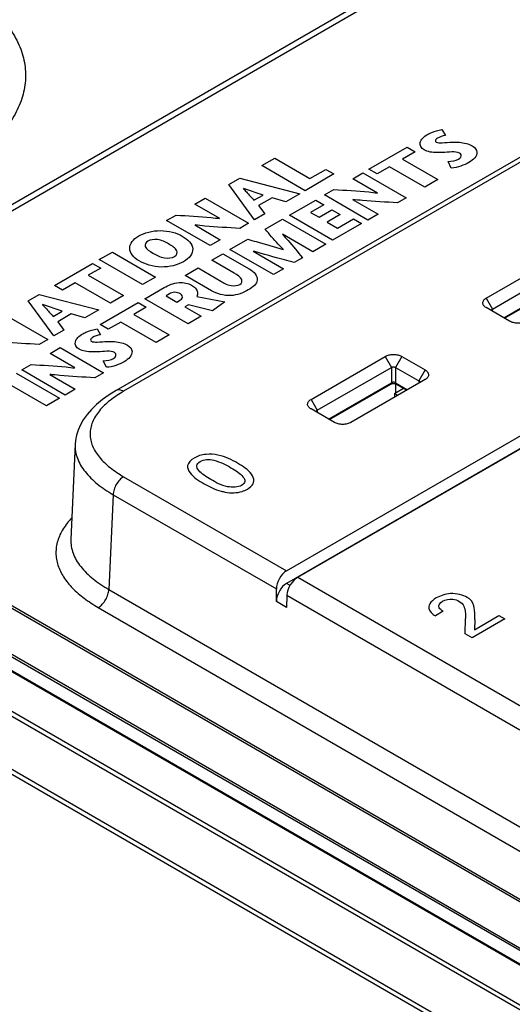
# Model space of a CAD drawing. Header units: inches. Extents: x 0 to 34, y 0 to 22.
# Tile 42 of 63: x 27.583 to 28.233, y 17.511 to 18.808. Entities that reach past the tile are written whole.
import ezdxf

# ---------------------------------------------------------------- set-up
doc = ezdxf.new("R2010")
doc.units = ezdxf.units.IN
doc.header["$LTSCALE"] = 1.87
doc.header["$MEASUREMENT"] = 0
doc.layers.get('0').update_dxf_attribs({"linetype": 'CONTINUOUS'})
doc.layers.add('DATUMCURVES', color=7, linetype='CONTINUOUS')

msp = doc.modelspace()

# ---------------------------------------------------------------- linework, layer by layer
at = {"color": 40, "linetype": 'CONTINUOUS'}
for p, q in [((27.2844, 18.3979), (28.8015, 19.2739)), ((28.8089, 19.2696), (27.2918, 18.3936)), ((28.1402, 18.6632), (28.1448, 18.6555)), ((28.0441, 18.6111), (28.0943, 18.64)), ((28.0943, 18.64), (28.105, 18.6339)), ((27.9026, 18.6158), (27.9199, 18.6257)), ((27.9199, 18.6257), (27.9663, 18.5989)), ((28.105, 18.6339), (28.0885, 18.6243)), ((27.9598, 18.5828), (27.9026, 18.6158)), ((28.0713, 18.6144), (28.0548, 18.6049)), ((28.1178, 18.5876), (28.0713, 18.6144)), ((28.0885, 18.6243), (28.135, 18.5975)), ((28.1526, 18.6126), (28.1484, 18.6211)), ((27.9979, 18.6048), (27.9598, 18.5828)), ((27.9663, 18.5989), (27.9872, 18.6109)), ((27.9872, 18.6109), (27.9979, 18.6048)), ((28.0226, 18.5986), (28.0361, 18.6064)), ((28.0361, 18.6064), (28.0933, 18.5734)), ((28.0548, 18.6049), (28.0441, 18.6111)), ((27.8594, 18.5908), (27.8738, 18.5991)), ((27.8932, 18.5444), (27.8594, 18.5908)), ((27.8738, 18.5991), (27.9527, 18.5787)), ((28.0553, 18.5797), (28.0226, 18.5986)), ((28.135, 18.5975), (28.1178, 18.5876)), ((27.9044, 18.577), (27.8785, 18.5856)), ((27.8924, 18.5701), (27.9044, 18.577)), ((27.9527, 18.5787), (27.9344, 18.5681)), ((27.9853, 18.5771), (27.9978, 18.5843)), ((28.0424, 18.5441), (27.9853, 18.5771)), ((27.8146, 18.5649), (27.8282, 18.5728)), ((27.8474, 18.546), (27.8146, 18.5649)), ((27.8282, 18.5728), (27.8853, 18.5398)), ((27.9163, 18.5734), (27.8986, 18.5632)), ((27.8986, 18.5632), (27.9067, 18.5521)), ((27.9344, 18.5681), (27.9163, 18.5734)), ((27.9391, 18.5504), (27.9738, 18.5704)), ((27.9845, 18.5643), (27.967, 18.5542)), ((27.9738, 18.5704), (27.9845, 18.5643)), ((28.0225, 18.5712), (28.056, 18.5519)), ((28.0933, 18.5734), (28.0818, 18.5668)), ((27.7773, 18.5434), (27.7898, 18.5506)), ((27.9067, 18.5521), (27.8932, 18.5444)), ((27.9962, 18.5174), (27.9391, 18.5504)), ((27.967, 18.5542), (27.9783, 18.5477)), ((27.9783, 18.5477), (27.9953, 18.5575)), ((28.006, 18.5513), (27.989, 18.5415)), ((27.9953, 18.5575), (28.006, 18.5513)), ((28.056, 18.5519), (28.0424, 18.5441)), ((27.8345, 18.5104), (27.7773, 18.5434)), ((27.8146, 18.5376), (27.848, 18.5182)), ((27.8853, 18.5398), (27.8738, 18.5331)), ((27.9073, 18.532), (27.9301, 18.5452)), ((27.9301, 18.5452), (27.9872, 18.5122)), ((27.989, 18.5415), (28.0028, 18.5335)), ((28.0344, 18.5395), (27.9962, 18.5174)), ((28.0028, 18.5335), (28.0237, 18.5456)), ((28.0237, 18.5456), (28.0344, 18.5395)), ((27.97, 18.5023), (27.93, 18.5254)), ((27.848, 18.5182), (27.8345, 18.5104)), ((27.8608, 18.5052), (27.8842, 18.5187)), ((27.9872, 18.5122), (27.97, 18.5023)), ((27.6885, 18.4921), (27.7057, 18.502)), ((27.7057, 18.502), (27.7628, 18.469)), ((27.8367, 18.4913), (27.8515, 18.4998)), ((27.8515, 18.4998), (27.886, 18.4799)), ((27.918, 18.4722), (27.8608, 18.5052)), ((27.8915, 18.5031), (27.9315, 18.48)), ((27.6294, 18.458), (27.6796, 18.487)), ((27.6796, 18.487), (27.6903, 18.4808)), ((27.7456, 18.4591), (27.6885, 18.4921)), ((27.8663, 18.4742), (27.8367, 18.4913)), ((27.9563, 18.4944), (27.9455, 18.4881)), ((27.6903, 18.4808), (27.6738, 18.4713)), ((27.6738, 18.4713), (27.7203, 18.4445)), ((27.8016, 18.471), (27.8189, 18.481)), ((27.8366, 18.4509), (27.8016, 18.471)), ((27.8189, 18.481), (27.8487, 18.4637)), ((27.9315, 18.48), (27.918, 18.4722)), ((27.6401, 18.4518), (27.6294, 18.458)), ((27.6566, 18.4614), (27.6401, 18.4518)), ((27.7031, 18.4346), (27.6566, 18.4614)), ((27.7628, 18.469), (27.7456, 18.4591)), ((27.5945, 18.4378), (27.609, 18.4462)), ((27.609, 18.4462), (27.6878, 18.4257)), ((27.7203, 18.4445), (27.7031, 18.4346)), ((27.7487, 18.4405), (27.7741, 18.4552)), ((27.7812, 18.4469), (27.7766, 18.4442)), ((27.7766, 18.4442), (27.7906, 18.4361)), ((27.6284, 18.3914), (27.5945, 18.4378)), ((27.6396, 18.4241), (27.6136, 18.4327)), ((27.6897, 18.4064), (27.7399, 18.4354)), ((27.7399, 18.4354), (27.7505, 18.4292)), ((27.8058, 18.4075), (27.7487, 18.4405)), ((27.7906, 18.4361), (27.7955, 18.4389)), ((27.8059, 18.4325), (27.8014, 18.4299)), ((27.8376, 18.4247), (27.8059, 18.4325)), ((27.817, 18.4432), (27.8541, 18.4364)), ((27.8541, 18.4364), (27.8376, 18.4247)), ((27.5633, 18.4198), (27.6205, 18.3869)), ((27.6276, 18.4172), (27.6396, 18.4241)), ((27.6514, 18.4205), (27.6337, 18.4102)), ((27.6695, 18.4152), (27.6514, 18.4205)), ((27.6878, 18.4257), (27.6695, 18.4152)), ((27.7505, 18.4292), (27.7341, 18.4197)), ((27.7341, 18.4197), (27.7805, 18.3929)), ((27.8014, 18.4299), (27.823, 18.4174)), ((27.6337, 18.4102), (27.6419, 18.3992)), ((27.7004, 18.4002), (27.6897, 18.4064)), ((27.7168, 18.4097), (27.7004, 18.4002)), ((27.7633, 18.3829), (27.7168, 18.4097)), ((27.823, 18.4174), (27.8058, 18.4075)), ((27.6419, 18.3992), (27.6284, 18.3914)), ((27.6855, 18.4007), (27.6901, 18.393)), ((27.7805, 18.3929), (27.7633, 18.3829)), ((27.6205, 18.3869), (27.609, 18.3802)), ((27.6235, 18.3682), (27.637, 18.376)), ((27.6562, 18.3493), (27.6235, 18.3682)), ((27.637, 18.376), (27.6941, 18.343)), ((27.5862, 18.3466), (27.5986, 18.3538)), ((27.6979, 18.3501), (27.6937, 18.3585)), ((27.5788, 18.3424), (27.636, 18.3094)), ((27.6433, 18.3136), (27.5862, 18.3466)), ((27.6234, 18.3408), (27.6568, 18.3215)), ((27.6941, 18.343), (27.6826, 18.3364)), ((27.6187, 18.2995), (27.5616, 18.3324)), ((27.6568, 18.3215), (27.6433, 18.3136)), ((27.636, 18.3094), (27.6187, 18.2995))]:
    msp.add_line(p, q, dxfattribs=at)
at = {"color": 7, "linetype": 'CONTINUOUS'}
for p, q in [((25.5182, 19.0834), (30.2465, 16.3533)), ((25.5143, 19.0793), (30.2426, 16.3493)), ((30.2102, 16.2912), (25.4819, 19.0213)), ((30.2118, 16.2966), (25.4836, 19.0267)), ((25.8992, 18.9995), (30.0472, 16.6045)), ((25.9011, 19.0016), (30.0491, 16.6066)), ((30.0194, 16.556), (25.8714, 18.951)), ((30.0202, 16.5587), (25.8722, 18.9537)), ((30.0015, 16.5469), (25.8535, 18.9419)), ((30.0034, 16.5471), (25.8555, 18.9421)), ((28.45, 18.7463), (27.7108, 18.3195)), ((28.4598, 18.7453), (27.7206, 18.3185)), ((27.9355, 18.0819), (28.7721, 18.565)), ((28.7728, 18.5489), (27.9355, 18.0655)), ((27.9502, 18.0735), (28.7867, 18.5565)), ((28.1987, 18.4413), (28.2743, 18.4849)), ((28.2069, 18.4269), (28.2825, 18.4706)), ((28.2219, 18.4153), (28.2825, 18.4503)), ((28.2229, 18.4147), (28.2817, 18.4486)), ((28.1987, 18.4413), (28.2069, 18.4269)), ((28.1987, 18.4287), (28.1985, 18.4288)), ((28.2295, 18.4109), (28.1987, 18.4287)), ((28.2059, 18.4245), (28.2057, 18.4253)), ((28.2069, 18.4269), (28.2067, 18.424)), ((27.9677, 18.3079), (28.0656, 18.3644)), ((28.0656, 18.3644), (28.0737, 18.35)), ((28.0874, 18.3644), (28.0792, 18.35)), ((28.0874, 18.3644), (28.1182, 18.3466)), ((27.9758, 18.2935), (28.0737, 18.35)), ((28.0737, 18.35), (28.0737, 18.3298)), ((28.0792, 18.35), (28.0792, 18.3298)), ((28.0792, 18.35), (28.11, 18.3323)), ((28.1182, 18.3466), (28.11, 18.3323)), ((27.9908, 18.2819), (28.0737, 18.3298)), ((27.9919, 18.2813), (28.0729, 18.328)), ((28.1182, 18.334), (28.0203, 18.2775)), ((28.079, 18.3285), (28.079, 18.3164)), ((28.0792, 18.3298), (28.095, 18.3206)), ((28.0801, 18.328), (28.094, 18.32)), ((28.11, 18.3323), (28.1102, 18.3294)), ((28.1112, 18.3306), (28.111, 18.3298)), ((28.1184, 18.3342), (28.1182, 18.334)), ((28.0776, 18.3155), (28.0896, 18.3225)), ((28.0776, 18.3155), (28.0776, 18.3106)), ((28.0819, 18.3131), (28.0776, 18.3155)), ((27.9677, 18.3079), (27.9758, 18.2935)), ((27.9677, 18.2953), (27.9674, 18.2954)), ((27.9985, 18.2775), (27.9677, 18.2953)), ((27.9749, 18.2911), (27.9747, 18.2919)), ((27.9758, 18.2935), (27.9757, 18.2906)), ((27.6567, 18.2488), (27.651, 18.1236)), ((27.7206, 18.206), (27.9355, 18.0819)), ((27.7067, 18.1823), (27.701, 18.0574)), ((27.7067, 18.1823), (27.922, 18.0581)), ((27.9502, 18.0735), (28.2567, 17.8965)), ((27.701, 18.0574), (30.1002, 16.6721)), ((27.922, 18.0416), (27.922, 18.0581)), ((27.94, 18.0628), (27.9355, 18.0655)), ((27.9359, 18.05), (27.9352, 18.0339)), ((27.9359, 18.05), (28.2431, 17.8726)), ((27.6871, 18.0337), (30.0863, 16.6485)), ((27.9352, 18.0339), (27.922, 18.0416))]:
    msp.add_line(p, q, dxfattribs=at)
for points in [[(28.0729, 18.328), (28.073, 18.3281), (28.0735, 18.3283), (28.0741, 18.3285), (28.0748, 18.3287), (28.0756, 18.3288), (28.0764, 18.3288), (28.0772, 18.3288), (28.078, 18.3287), (28.0788, 18.3286), (28.0794, 18.3284), (28.0799, 18.3282), (28.0801, 18.328)], [(27.7108, 18.3195), (27.7017, 18.3139), (27.6929, 18.3077), (27.685, 18.3012), (27.6782, 18.2946), (27.6723, 18.2879), (27.6674, 18.281), (27.6635, 18.2742), (27.6605, 18.2674), (27.6584, 18.2606), (27.6571, 18.2539), (27.6567, 18.2488)]]:
    msp.add_lwpolyline(points, dxfattribs=at)
for centre, major_axis, ratio, start_param, end_param in [((27.9359, 18.0657), (0.0094, 0.0173), 0.592243, 0.771654, 2.316271), ((27.9498, 18.0576), (0.0102, 0.0168), 0.562024, 0.797867, 2.342484), ((27.9359, 18.0492), (0.0094, 0.0173), 0.592243, 0.771654, 2.316271)]:
    msp.add_ellipse(centre, major_axis=major_axis, ratio=ratio, start_param=start_param, end_param=end_param, dxfattribs=at)
for points, knots in [([(27.5696, 18.7977), (27.5746, 18.7906), (27.5832, 18.7759), (27.5906, 18.752), (27.592, 18.7275), (27.5871, 18.7033), (27.5763, 18.68), (27.5598, 18.6579), (27.5382, 18.6375), (27.5213, 18.6258), (27.5121, 18.6202)], [0, 0, 0, 0, 0.122539, 0.23792, 0.350074, 0.463535, 0.582585, 0.710532, 0.849405, 1, 1, 1, 1]), ([(28.1985, 18.4288), (28.1978, 18.4292), (28.1966, 18.4301), (28.1952, 18.4316), (28.1944, 18.4333), (28.1941, 18.4351), (28.1945, 18.4369), (28.1954, 18.4385), (28.1969, 18.4401), (28.1981, 18.4409), (28.1987, 18.4413)], [0, 0, 0, 0, 0.143562, 0.27214, 0.388198, 0.497206, 0.606765, 0.724263, 0.854919, 1, 1, 1, 1]), ([(28.2057, 18.4253), (28.2057, 18.4256), (28.206, 18.4263), (28.2066, 18.4267), (28.2069, 18.4269)], [0, 0, 0, 0, 0.446338, 1, 1, 1, 1]), ([(28.2514, 18.4109), (28.2498, 18.41), (28.2462, 18.4087), (28.2404, 18.4081), (28.2347, 18.4087), (28.2311, 18.41), (28.2295, 18.4109)], [0, 0, 0, 0, 0.237353, 0.500214, 0.763035, 1, 1, 1, 1]), ([(28.0656, 18.3644), (28.0671, 18.3653), (28.0707, 18.3666), (28.0765, 18.3672), (28.0822, 18.3666), (28.0858, 18.3653), (28.0874, 18.3644)], [0, 0, 0, 0, 0.237353, 0.500214, 0.763035, 1, 1, 1, 1]), ([(28.0737, 18.35), (28.0741, 18.3502), (28.075, 18.3505), (28.0765, 18.3507), (28.0779, 18.3505), (28.0788, 18.3502), (28.0792, 18.35)], [0, 0, 0, 0, 0.235313, 0.500217, 0.765078, 1, 1, 1, 1]), ([(28.1182, 18.3466), (28.1188, 18.3462), (28.12, 18.3454), (28.1215, 18.3439), (28.1224, 18.3422), (28.1228, 18.3404), (28.1225, 18.3386), (28.1217, 18.3369), (28.1203, 18.3354), (28.1191, 18.3346), (28.1184, 18.3342)], [0, 0, 0, 0, 0.145596, 0.276097, 0.393575, 0.503106, 0.612107, 0.728148, 0.856804, 1, 1, 1, 1]), ([(28.0737, 18.3298), (28.0737, 18.3294), (28.0736, 18.3287), (28.0731, 18.3282), (28.0729, 18.328)], [0, 0, 0, 0, 0.548535, 1, 1, 1, 1]), ([(28.0792, 18.3298), (28.0789, 18.33), (28.0779, 18.3303), (28.0765, 18.3304), (28.075, 18.3303), (28.0741, 18.33), (28.0737, 18.3298)], [0, 0, 0, 0, 0.236421, 0.5, 0.763578, 1, 1, 1, 1]), ([(28.0801, 18.328), (28.0798, 18.3282), (28.0794, 18.3287), (28.0793, 18.3294), (28.0792, 18.3298)], [0, 0, 0, 0, 0.451465, 1, 1, 1, 1]), ([(28.11, 18.3323), (28.1104, 18.3321), (28.1109, 18.3316), (28.1112, 18.3309), (28.1112, 18.3306)], [0, 0, 0, 0, 0.554031, 1, 1, 1, 1]), ([(27.7206, 18.3185), (27.7144, 18.3149), (27.7029, 18.3074), (27.6906, 18.2959), (27.6833, 18.2858), (27.6793, 18.2782), (27.6769, 18.2703), (27.676, 18.2623), (27.6769, 18.2542), (27.6793, 18.2463), (27.6833, 18.2387), (27.6906, 18.2287), (27.7029, 18.2172), (27.7144, 18.2096), (27.7206, 18.206)], [0, 0, 0, 0, 0.144004, 0.274871, 0.335168, 0.392259, 0.446831, 0.499998, 0.553166, 0.607738, 0.664829, 0.725126, 0.855994, 1, 1, 1, 1]), ([(27.7206, 18.3185), (27.7198, 18.319), (27.718, 18.3198), (27.7154, 18.3205), (27.7129, 18.3204), (27.7114, 18.3198), (27.7108, 18.3195)], [0, 0, 0, 0, 0.289809, 0.549056, 0.782233, 1, 1, 1, 1]), ([(27.9674, 18.2954), (27.9667, 18.2958), (27.9656, 18.2967), (27.9642, 18.2982), (27.9633, 18.2999), (27.9631, 18.3017), (27.9634, 18.3035), (27.9643, 18.3051), (27.9658, 18.3066), (27.967, 18.3075), (27.9677, 18.3079)], [0, 0, 0, 0, 0.143562, 0.27214, 0.388198, 0.497206, 0.606765, 0.724263, 0.854919, 1, 1, 1, 1]), ([(27.9747, 18.2919), (27.9747, 18.2922), (27.975, 18.2929), (27.9755, 18.2933), (27.9758, 18.2935)], [0, 0, 0, 0, 0.446338, 1, 1, 1, 1]), ([(28.0203, 18.2775), (28.0187, 18.2766), (28.0151, 18.2753), (28.0094, 18.2747), (28.0036, 18.2753), (28, 18.2766), (27.9985, 18.2775)], [0, 0, 0, 0, 0.237353, 0.500214, 0.763035, 1, 1, 1, 1]), ([(27.6567, 18.2488), (27.6565, 18.2457), (27.6569, 18.2394), (27.6594, 18.2301), (27.6637, 18.2211), (27.6719, 18.2091), (27.6861, 18.1955), (27.6994, 18.1866), (27.7067, 18.1823)], [0, 0, 0, 0, 0.106643, 0.215626, 0.329376, 0.4495, 0.710896, 1, 1, 1, 1]), ([(27.7206, 18.206), (27.7187, 18.2049), (27.715, 18.2018), (27.7107, 18.196), (27.7077, 18.1893), (27.7068, 18.1846), (27.7067, 18.1823)], [0, 0, 0, 0, 0.236455, 0.498377, 0.76118, 1, 1, 1, 1]), ([(27.6523, 18.1518), (27.648, 18.1473), (27.6404, 18.138), (27.6341, 18.1245), (27.6316, 18.1136), (27.6311, 18.1055), (27.6318, 18.0973), (27.6345, 18.0864), (27.6411, 18.0731), (27.6532, 18.0585), (27.6688, 18.0451), (27.6808, 18.0374), (27.6871, 18.0337)], [0, 0, 0, 0, 0.126973, 0.243634, 0.299418, 0.354396, 0.409434, 0.465391, 0.58266, 0.710412, 0.849754, 1, 1, 1, 1]), ([(27.651, 18.1236), (27.6509, 18.1205), (27.6512, 18.1142), (27.6537, 18.1049), (27.658, 18.0958), (27.6662, 18.084), (27.6804, 18.0704), (27.6938, 18.0616), (27.701, 18.0574)], [0, 0, 0, 0, 0.106883, 0.215941, 0.32965, 0.449679, 0.710896, 1, 1, 1, 1]), ([(27.6871, 18.0337), (27.6891, 18.0348), (27.6928, 18.0379), (27.6971, 18.0438), (27.7001, 18.0504), (27.701, 18.0552), (27.701, 18.0574)], [0, 0, 0, 0, 0.236455, 0.498377, 0.76118, 1, 1, 1, 1])]:
    msp.add_open_spline(points, degree=3, knots=knots, dxfattribs=at)
at = {"color": 40, "linetype": 'CONTINUOUS'}
for points, knots in [([(28.1168, 18.6364), (28.1126, 18.6388), (28.109, 18.6473), (28.1165, 18.654), (28.1214, 18.6568)], [0, 0, 0, 0, 0.462045, 1, 1, 1, 1]), ([(28.1214, 18.6568), (28.1231, 18.6578), (28.1288, 18.6605), (28.1354, 18.6626), (28.1402, 18.6632)], [0, 0, 0, 0, 0.330929, 1, 1, 1, 1]), ([(28.1343, 18.6519), (28.1335, 18.6514), (28.1315, 18.6501), (28.1313, 18.6478), (28.1327, 18.6469)], [0, 0, 0, 0, 0.340317, 1, 1, 1, 1]), ([(28.1327, 18.6469), (28.1346, 18.6458), (28.1429, 18.6459), (28.1495, 18.6465), (28.154, 18.6466)], [0, 0, 0, 0, 0.371983, 1, 1, 1, 1]), ([(28.154, 18.6466), (28.1571, 18.6467), (28.1664, 18.6468), (28.1759, 18.6445), (28.1803, 18.642)], [0, 0, 0, 0, 0.331016, 1, 1, 1, 1]), ([(28.1803, 18.642), (28.184, 18.6398), (28.1897, 18.6315), (28.1819, 18.6235), (28.1758, 18.62)], [0, 0, 0, 0, 0.37859, 1, 1, 1, 1]), ([(28.1415, 18.6331), (28.139, 18.633), (28.1305, 18.6325), (28.1211, 18.6339), (28.1168, 18.6364)], [0, 0, 0, 0, 0.294445, 1, 1, 1, 1]), ([(28.1622, 18.6244), (28.1646, 18.6258), (28.1671, 18.6291), (28.1643, 18.6315), (28.1634, 18.632)], [0, 0, 0, 0, 0.722978, 1, 1, 1, 1]), ([(27.8783, 18.5855), (27.8797, 18.5841), (27.8846, 18.579), (27.8891, 18.5738), (27.8924, 18.5701)], [0, 0, 0, 0, 0.276479, 1, 1, 1, 1]), ([(27.9978, 18.5843), (28.0131, 18.5834), (28.0324, 18.5824), (28.0514, 18.5803), (28.0552, 18.5796)], [0, 0, 0, 0, 0.798948, 1, 1, 1, 1]), ([(28.0818, 18.5668), (28.0663, 18.5677), (28.0465, 18.5685), (28.0269, 18.5707), (28.0227, 18.5713)], [0, 0, 0, 0, 0.77966, 1, 1, 1, 1]), ([(27.7898, 18.5506), (27.8052, 18.5497), (27.8245, 18.5487), (27.8435, 18.5466), (27.8472, 18.546)], [0, 0, 0, 0, 0.798962, 1, 1, 1, 1]), ([(27.8738, 18.5331), (27.8584, 18.534), (27.8385, 18.5349), (27.819, 18.537), (27.8147, 18.5377)], [0, 0, 0, 0, 0.779685, 1, 1, 1, 1]), ([(27.741, 18.4902), (27.7337, 18.4944), (27.7238, 18.5066), (27.7332, 18.519), (27.7405, 18.5233)], [0, 0, 0, 0, 0.499263, 1, 1, 1, 1]), ([(27.7405, 18.5233), (27.7479, 18.5275), (27.7694, 18.5329), (27.7905, 18.5272), (27.7978, 18.523)], [0, 0, 0, 0, 0.500747, 1, 1, 1, 1]), ([(27.7978, 18.523), (27.8054, 18.5186), (27.8171, 18.5065), (27.8071, 18.4935), (27.7996, 18.4892)], [0, 0, 0, 0, 0.503056, 1, 1, 1, 1]), ([(27.9312, 18.5052), (27.9288, 18.5076), (27.9204, 18.5164), (27.9128, 18.5254), (27.9073, 18.532)], [0, 0, 0, 0, 0.270667, 1, 1, 1, 1]), ([(27.9299, 18.5253), (27.9324, 18.5226), (27.9417, 18.5124), (27.9502, 18.502), (27.9563, 18.4944)], [0, 0, 0, 0, 0.267503, 1, 1, 1, 1]), ([(27.7524, 18.5164), (27.7494, 18.5146), (27.7469, 18.5076), (27.7548, 18.503), (27.759, 18.5006)], [0, 0, 0, 0, 0.424859, 1, 1, 1, 1]), ([(27.7799, 18.5126), (27.7757, 18.515), (27.7677, 18.5196), (27.7555, 18.5182), (27.7524, 18.5164)], [0, 0, 0, 0, 0.575101, 1, 1, 1, 1]), ([(27.7877, 18.496), (27.7909, 18.4979), (27.7929, 18.5054), (27.7843, 18.5101), (27.7799, 18.5126)], [0, 0, 0, 0, 0.416905, 1, 1, 1, 1]), ([(27.8842, 18.5187), (27.8879, 18.5177), (27.9037, 18.5134), (27.9193, 18.5089), (27.931, 18.5051)], [0, 0, 0, 0, 0.235703, 1, 1, 1, 1]), ([(27.759, 18.5006), (27.7634, 18.498), (27.7715, 18.4931), (27.7845, 18.4942), (27.7877, 18.496)], [0, 0, 0, 0, 0.583132, 1, 1, 1, 1]), ([(27.9455, 18.4881), (27.9412, 18.4892), (27.923, 18.494), (27.9051, 18.4991), (27.8917, 18.5032)], [0, 0, 0, 0, 0.237339, 1, 1, 1, 1]), ([(27.7996, 18.4892), (27.7921, 18.4848), (27.7696, 18.4791), (27.7486, 18.4858), (27.741, 18.4902)], [0, 0, 0, 0, 0.496927, 1, 1, 1, 1]), ([(27.8739, 18.4594), (27.8765, 18.4609), (27.878, 18.4676), (27.8705, 18.4717), (27.8663, 18.4742)], [0, 0, 0, 0, 0.384604, 1, 1, 1, 1]), ([(27.886, 18.4799), (27.8926, 18.4761), (27.9019, 18.4653), (27.891, 18.4555), (27.885, 18.4521)], [0, 0, 0, 0, 0.521261, 1, 1, 1, 1]), ([(27.7741, 18.4552), (27.7795, 18.4582), (27.7912, 18.4637), (27.806, 18.4607), (27.8101, 18.4583)], [0, 0, 0, 0, 0.563554, 1, 1, 1, 1]), ([(27.8101, 18.4583), (27.8121, 18.4572), (27.8181, 18.453), (27.8191, 18.4468), (27.817, 18.4432)], [0, 0, 0, 0, 0.300737, 1, 1, 1, 1]), ([(27.8487, 18.4637), (27.8528, 18.4614), (27.8594, 18.4565), (27.8711, 18.4578), (27.8739, 18.4594)], [0, 0, 0, 0, 0.592977, 1, 1, 1, 1]), ([(27.7954, 18.447), (27.7933, 18.4481), (27.7878, 18.4499), (27.7829, 18.4479), (27.7812, 18.4469)], [0, 0, 0, 0, 0.539208, 1, 1, 1, 1]), ([(27.7955, 18.4389), (27.7965, 18.4395), (27.7995, 18.442), (27.7978, 18.4455), (27.7954, 18.447)], [0, 0, 0, 0, 0.292283, 1, 1, 1, 1]), ([(27.885, 18.4521), (27.8787, 18.4484), (27.862, 18.4414), (27.843, 18.4471), (27.8366, 18.4509)], [0, 0, 0, 0, 0.49307, 1, 1, 1, 1]), ([(27.6134, 18.4326), (27.6148, 18.4312), (27.6197, 18.4261), (27.6242, 18.4209), (27.6276, 18.4172)], [0, 0, 0, 0, 0.276448, 1, 1, 1, 1]), ([(27.6621, 18.3739), (27.6579, 18.3763), (27.6543, 18.3847), (27.6618, 18.3914), (27.6667, 18.3943)], [0, 0, 0, 0, 0.462033, 1, 1, 1, 1]), ([(27.6667, 18.3943), (27.6684, 18.3953), (27.6741, 18.398), (27.6807, 18.4), (27.6855, 18.4007)], [0, 0, 0, 0, 0.330939, 1, 1, 1, 1]), ([(27.609, 18.3802), (27.5935, 18.3811), (27.5737, 18.3819), (27.5541, 18.3841), (27.5499, 18.3847)], [0, 0, 0, 0, 0.779626, 1, 1, 1, 1]), ([(27.6795, 18.3893), (27.6788, 18.3889), (27.6768, 18.3876), (27.6766, 18.3852), (27.678, 18.3844)], [0, 0, 0, 0, 0.340261, 1, 1, 1, 1]), ([(27.678, 18.3844), (27.6799, 18.3833), (27.6882, 18.3834), (27.6948, 18.3839), (27.6993, 18.384)], [0, 0, 0, 0, 0.37197, 1, 1, 1, 1]), ([(27.6993, 18.384), (27.7024, 18.3841), (27.7117, 18.3842), (27.7212, 18.382), (27.7256, 18.3794)], [0, 0, 0, 0, 0.331005, 1, 1, 1, 1]), ([(27.7256, 18.3794), (27.7293, 18.3773), (27.735, 18.369), (27.7272, 18.3609), (27.7211, 18.3574)], [0, 0, 0, 0, 0.378599, 1, 1, 1, 1]), ([(27.6868, 18.3705), (27.6843, 18.3704), (27.6758, 18.3699), (27.6664, 18.3714), (27.6621, 18.3739)], [0, 0, 0, 0, 0.294444, 1, 1, 1, 1]), ([(27.5986, 18.3538), (27.614, 18.3529), (27.6333, 18.352), (27.6523, 18.3498), (27.656, 18.3492)], [0, 0, 0, 0, 0.798971, 1, 1, 1, 1]), ([(27.6826, 18.3364), (27.6672, 18.3372), (27.6474, 18.3381), (27.6278, 18.3402), (27.6235, 18.3409)], [0, 0, 0, 0, 0.779708, 1, 1, 1, 1])]:
    msp.add_open_spline(points, degree=3, knots=knots, dxfattribs=at)
for points in [[(28.1448, 18.6555), (28.1408, 18.6549), (28.1371, 18.6535), (28.1343, 18.6519)], [(28.1634, 18.632), (28.1582, 18.635), (28.1488, 18.6334), (28.1415, 18.6331)], [(28.1484, 18.6211), (28.1533, 18.6215), (28.1586, 18.6224), (28.1622, 18.6244)], [(28.1758, 18.62), (28.1696, 18.6164), (28.1614, 18.6132), (28.1526, 18.6126)], [(27.6901, 18.393), (27.6861, 18.3924), (27.6824, 18.391), (27.6795, 18.3893)], [(27.7087, 18.3695), (27.7035, 18.3725), (27.6941, 18.3708), (27.6868, 18.3705)], [(27.7074, 18.3619), (27.7106, 18.3637), (27.7118, 18.3677), (27.7087, 18.3695)], [(27.6937, 18.3585), (27.6986, 18.3589), (27.7039, 18.3599), (27.7074, 18.3619)], [(27.7211, 18.3574), (27.7148, 18.3538), (27.7067, 18.3506), (27.6979, 18.3501)]]:
    msp.add_open_spline(points, degree=3, dxfattribs=at)
at = {"layer": 'DATUMCURVES', "color": 4, "linetype": 'CONTINUOUS'}
for p, q in [((28.142, 18.0287), (28.1317, 18.0227)), ((28.1711, 17.9988), (28.1714, 18.0191)), ((28.2233, 18.0186), (28.1801, 17.9936)), ((28.1832, 18.0044), (28.2155, 18.023)), ((28.1838, 18.0178), (28.1832, 18.0044)), ((28.2155, 18.023), (28.2233, 18.0186)), ((28.1801, 17.9936), (28.1711, 17.9988))]:
    msp.add_line(p, q, dxfattribs=at)
for points, knots in [([(27.8135, 18.2306), (27.809, 18.228), (27.8027, 18.2212), (27.8087, 18.208), (27.8194, 18.2008), (27.8268, 18.1966)], [0, 0, 0, 0, 0.280583, 0.535681, 1, 1, 1, 1]), ([(27.8708, 18.2238), (27.8633, 18.2281), (27.8508, 18.2343), (27.8283, 18.2366), (27.8177, 18.233), (27.8135, 18.2306)], [0, 0, 0, 0, 0.483635, 0.72648, 1, 1, 1, 1]), ([(27.8357, 18.2023), (27.8295, 18.2059), (27.8209, 18.2112), (27.8154, 18.2204), (27.8189, 18.2246), (27.8214, 18.2261)], [0, 0, 0, 0, 0.5467, 0.777064, 1, 1, 1, 1]), ([(27.8214, 18.2261), (27.8236, 18.2274), (27.8298, 18.2294), (27.8461, 18.227), (27.8554, 18.2216), (27.8621, 18.2178)], [0, 0, 0, 0, 0.198885, 0.404935, 1, 1, 1, 1]), ([(27.8923, 18.2005), (27.8926, 18.2065), (27.8848, 18.2153), (27.8744, 18.2217), (27.8708, 18.2238)], [0, 0, 0, 0, 0.6699, 1, 1, 1, 1]), ([(27.8621, 18.2178), (27.8682, 18.2143), (27.8766, 18.209), (27.8817, 18.1999), (27.8783, 18.1958), (27.8759, 18.1944)], [0, 0, 0, 0, 0.549748, 0.77928, 1, 1, 1, 1]), ([(27.8759, 18.1944), (27.8715, 18.1919), (27.8525, 18.1916), (27.8422, 18.1986), (27.8357, 18.2023)], [0, 0, 0, 0, 0.4034, 1, 1, 1, 1]), ([(27.8839, 18.1897), (27.8873, 18.1916), (27.8912, 18.1952), (27.8922, 18.1992), (27.8923, 18.2005)], [0, 0, 0, 0, 0.68765, 1, 1, 1, 1]), ([(27.8268, 18.1966), (27.8334, 18.1928), (27.8422, 18.1885), (27.8526, 18.1861), (27.8545, 18.1857)], [0, 0, 0, 0, 0.825064, 1, 1, 1, 1]), ([(27.8545, 18.1857), (27.8615, 18.1843), (27.8735, 18.1847), (27.8818, 18.1884), (27.8839, 18.1897)], [0, 0, 0, 0, 0.714944, 1, 1, 1, 1]), ([(28.1329, 18.0463), (28.1291, 18.0441), (28.1247, 18.0404), (28.1232, 18.0362), (28.123, 18.035)], [0, 0, 0, 0, 0.718709, 1, 1, 1, 1]), ([(28.1737, 18.047), (28.1681, 18.0502), (28.152, 18.0544), (28.1379, 18.0492), (28.1329, 18.0463)], [0, 0, 0, 0, 0.525824, 1, 1, 1, 1]), ([(28.1412, 18.0419), (28.1446, 18.0439), (28.1536, 18.0461), (28.1608, 18.0432), (28.1632, 18.0418)], [0, 0, 0, 0, 0.588461, 1, 1, 1, 1]), ([(28.183, 18.0327), (28.1822, 18.037), (28.181, 18.0426), (28.1747, 18.0464), (28.1737, 18.047)], [0, 0, 0, 0, 0.832355, 1, 1, 1, 1]), ([(28.123, 18.035), (28.1226, 18.0313), (28.1255, 18.0266), (28.1307, 18.0233), (28.1317, 18.0227)], [0, 0, 0, 0, 0.815434, 1, 1, 1, 1]), ([(28.142, 18.0287), (28.1396, 18.03), (28.1338, 18.0341), (28.1376, 18.0398), (28.1412, 18.0419)], [0, 0, 0, 0, 0.393865, 1, 1, 1, 1]), ([(28.1632, 18.0418), (28.1661, 18.0401), (28.1689, 18.0366), (28.1699, 18.0331), (28.1703, 18.0319)], [0, 0, 0, 0, 0.667128, 1, 1, 1, 1]), ([(28.1838, 18.0178), (28.1838, 18.0217), (28.1835, 18.0267), (28.1832, 18.0317), (28.183, 18.0327)], [0, 0, 0, 0, 0.792817, 1, 1, 1, 1])]:
    msp.add_open_spline(points, degree=3, knots=knots, dxfattribs=at)
msp.add_open_spline([(28.1703, 18.0319), (28.1714, 18.0277), (28.1715, 18.0234), (28.1714, 18.0191)], degree=3, dxfattribs=at)

doc.saveas('drawing.dxf')
